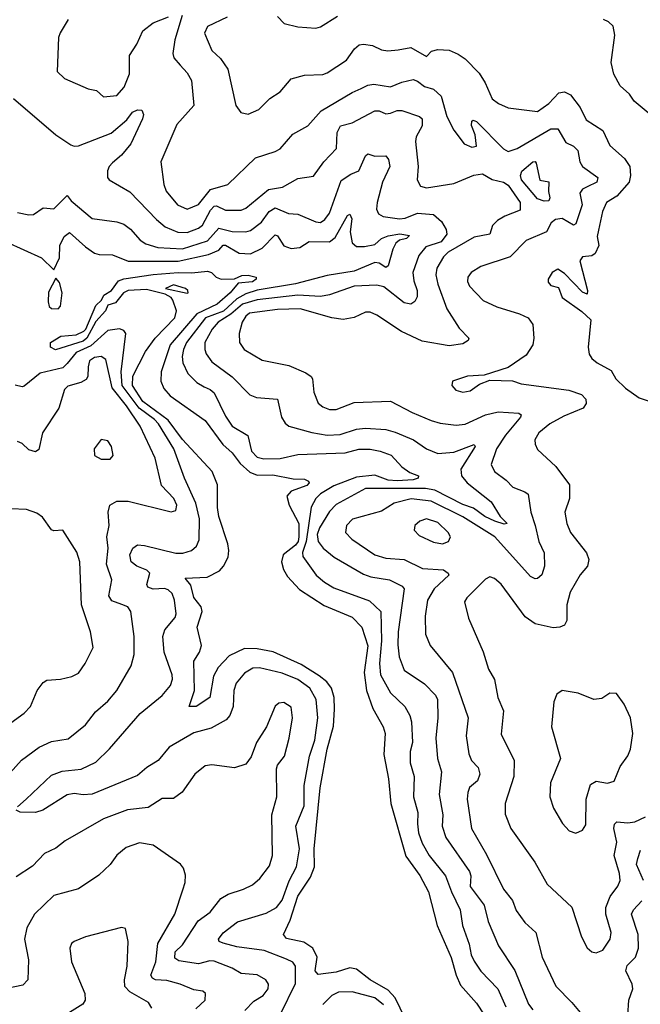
# Model space of a CAD drawing. Extents: x 1443846 to 1577407, y 839182 to 927291.
# Tile 198 of 256: x 1499745 to 1502490, y 889037 to 893394. Entities that reach past the tile are written whole.
import ezdxf

# ---------------------------------------------------------------- set-up
doc = ezdxf.new("R2010")
doc.units = 0

msp = doc.modelspace()

# ---------------------------------------------------------------- linework, layer by layer
at = {"layer": '0CON20XD'}
for points in [[(1499959.4, 893395), (1499923.6, 893336.4), (1499916.7, 893315), (1499910.9, 893165), (1499943.1, 893133.1), (1500047.6, 893087.6), (1500085, 893080.8), (1500115, 893052), (1500175, 893059.2), (1500207, 893095), (1500230.6, 893155), (1500230.2, 893235), (1500263.4, 893285), (1500288.8, 893345), (1500335, 893380.4), (1500403.2, 893406.8)], [(1500462.9, 893412.9), (1500431.1, 893305), (1500421.5, 893245), (1500426.5, 893225), (1500455, 893193.1), (1500485, 893159.2), (1500504.6, 893124.6), (1500514.6, 893015), (1500439.5, 892930.5), (1500369.5, 892765), (1500381.5, 892665), (1500392, 892635), (1500443.1, 892575), (1500485, 892555.8), (1500535, 892576.8), (1500588, 892642), (1500665.3, 892664.7), (1500787.9, 892782.1), (1500875, 892810), (1500897.3, 892822.7), (1500952.9, 892887.1), (1501020, 892925), (1501079, 892991), (1501215, 893072.5), (1501255, 893090)], [(1500662.5, 893405), (1500575.9, 893364.1), (1500562.3, 893335), (1500595, 893257.1), (1500632.5, 893222.5), (1500665.4, 893175), (1500701.1, 893015), (1500722.7, 892982.7), (1500755, 892976.5), (1500803.1, 892996.9), (1500851.4, 893045), (1500897.5, 893075), (1500945, 893131.9), (1501005, 893148.9), (1501085, 893151.1), (1501105, 893158.6), (1501190, 893215), (1501225.5, 893265), (1501246.7, 893283.3), (1501265, 893286.2), (1501305, 893279.1), (1501345, 893261.3), (1501373.7, 893256.3), (1501418.8, 893261.2), (1501475, 893271.3), (1501545, 893230.6), (1501566.2, 893255), (1501595, 893262.5), (1501645, 893258.5), (1501685, 893241.2), (1501715, 893221.5), (1501777.9, 893157.9), (1501803.8, 893115), (1501834.1, 893044.1), (1501862.7, 893022.7), (1501905, 893004.5), (1502035, 892988.2), (1502085, 893023.2), (1502129, 893071), (1502155, 893075.4), (1502181, 893061), (1502223.8, 893005), (1502250.5, 892950.5), (1502323.7, 892903.7), (1502355, 892837.5), (1502419.9, 892779.9), (1502443.6, 892745), (1502447.3, 892705), (1502440.8, 892675), (1502386.6, 892613.4), (1502340.6, 892585), (1502323.3, 892545), (1502305, 892462), (1502300, 892435), (1502307.2, 892395), (1502290.8, 892359.2), (1502275, 892348.9), (1502235, 892344.4), (1502222.9, 892327.1), (1502256.1, 892195), (1502255, 892180), (1502235, 892188.1), (1502155, 892271.5), (1502125, 892290.6), (1502100.8, 892275), (1502082.9, 892245), (1502082.9, 892232.9), (1502095, 892218), (1502128.5, 892208.5), (1502144.2, 892164.2), (1502231.9, 892101.9), (1502271.5, 892065), (1502259.5, 891945), (1502264.5, 891914.5), (1502275.8, 891895), (1502298.8, 891875), (1502361.3, 891841.3), (1502381.2, 891805), (1502425, 891763.8), (1502485, 891721.2), (1502525, 891707.5)], [(1500885, 893408.8), (1500915, 893377.5), (1500975, 893361.9), (1501055, 893356.5)], [(1501055, 893356.5), (1501075, 893362.2), (1501150.8, 893409.2)], [(1502534.5, 892974.5), (1502463.3, 893033.3), (1502441.9, 893065), (1502400.7, 893100.7), (1502372.4, 893152.4), (1502361.8, 893205), (1502378, 893325), (1502370, 893365), (1502350, 893385), (1502327.5, 893395)], [(1501255, 893090), (1501285, 893104.6), (1501310.9, 893109.1), (1501385, 893096.7), (1501435, 893118.2), (1501485, 893128.8), (1501505, 893121.5), (1501535, 893099.1), (1501575, 893086.4), (1501608.9, 893055), (1501634, 892965), (1501665.6, 892905), (1501711.4, 892845), (1501745, 892830), (1501765.6, 892835), (1501759.1, 892885), (1501743.6, 892926.4), (1501744.5, 892945.5), (1501751.1, 892948.9), (1501765, 892943.8), (1501885, 892822.5), (1501905, 892810.7), (1501945, 892823.6), (1502095, 892910.4), (1502125, 892911.5), (1502160.4, 892850.4), (1502195, 892833.6), (1502214.5, 892815), (1502222.2, 892765), (1502233.8, 892745), (1502302.1, 892695), (1502297.3, 892675), (1502254.5, 892654.5), (1502235, 892643.8), (1502223.1, 892626.9), (1502232.4, 892575), (1502205, 892490.6), (1502195, 892485.4), (1502145, 892514.7), (1502115, 892510.4), (1502095.5, 892495), (1502075, 892455.7), (1501985, 892416.9), (1501915, 892344.6), (1501785, 892302.1), (1501742.2, 892275), (1501726.5, 892255), (1501725.5, 892235), (1501735, 892214.3), (1501795, 892151.5), (1501855, 892123.2), (1501955, 892092.9), (1501993.9, 892073.9), (1502014.3, 892045), (1502019.2, 891985), (1502014.2, 891955), (1501985, 891909.2), (1501905.5, 891854.5), (1501799.2, 891820.8), (1501725.9, 891815.9), (1501658.8, 891795), (1501655.8, 891775), (1501674.6, 891754.6), (1501705, 891745.6), (1501738.1, 891751.9), (1501778.7, 891781.3), (1501825, 891798.8), (1501925, 891795.6), (1501963.1, 891783.1), (1502173.8, 891753.8), (1502230, 891735), (1502248.9, 891715), (1502250, 891695), (1502237.3, 891675), (1502151.3, 891638.7), (1502090.5, 891605), (1502041.1, 891565), (1502023.3, 891535), (1502024.4, 891515), (1502035, 891492.5), (1502116.7, 891416.7), (1502176.7, 891335), (1502176.9, 891275), (1502155.6, 891215), (1502164.6, 891165), (1502181.5, 891125), (1502252.5, 891035), (1502262.5, 891005), (1502256.7, 890975), (1502223.5, 890936.5), (1502179.5, 890860.5), (1502164.6, 890805), (1502165.4, 890735), (1502154.2, 890715), (1502134.7, 890705.3), (1502105, 890702.9), (1502025, 890720), (1501980.6, 890750.6), (1501875, 890895.6), (1501845, 890921.1), (1501825, 890928.6), (1501805, 890918.6), (1501722.9, 890835), (1501713, 890817), (1501730, 890745), (1501795, 890596.7), (1501819.3, 890519.3), (1501844.5, 890474.5), (1501859.4, 890395), (1501884.2, 890335), (1501875, 890232.5), (1501931.4, 890115), (1501930.4, 890045), (1501892.5, 889925), (1501892.1, 889877.9), (1501917.8, 889815), (1502023.1, 889665), (1502077.8, 889567.8), (1502186.7, 889466.7), (1502230, 889335), (1502255, 889286.7), (1502275, 889268.8), (1502295, 889263.8), (1502325, 889276), (1502356.9, 889325), (1502360.6, 889355), (1502337.9, 889435), (1502337.1, 889465), (1502356.6, 889513.4), (1502390.7, 889559.3), (1502400.4, 889585), (1502398, 889615), (1502373.8, 889695), (1502386.2, 889753.8), (1502373.5, 889815), (1502375.9, 889834.1), (1502386.2, 889843.8), (1502435, 889840), (1502465.6, 889844.4), (1502513.1, 889866.9)], [(1499717.1, 893045), (1499905, 892883.8), (1499970.7, 892840.7), (1499985, 892834.3), (1500005, 892835.5), (1500148.6, 892891.4), (1500219.2, 892950.8), (1500243.5, 892985), (1500265, 892994.5), (1500285, 892993.8), (1500291.9, 892975), (1500287.3, 892955), (1500236.8, 892845), (1500194.5, 892795), (1500155, 892761.2)], [(1500155, 892761.2), (1500140, 892745), (1500133.3, 892725), (1500133.3, 892695), (1500140.8, 892685), (1500232.1, 892632.1), (1500349.3, 892509.3), (1500388, 892478), (1500443.7, 892453.7), (1500485, 892452.6), (1500535, 892471.6), (1500553.5, 892485), (1500589.3, 892550.7), (1500605, 892568.3), (1500615, 892570.2), (1500655, 892551.6), (1500725, 892550.6), (1500745, 892560), (1500845, 892643), (1500907.3, 892652.7), (1500975, 892690.5), (1501045, 892701.4), (1501089.6, 892765), (1501146.1, 892823.9), (1501149.4, 892895), (1501164.4, 892925), (1501215, 892937.8), (1501315, 892990.6), (1501335, 892990.3), (1501365, 892977.8), (1501385, 892980), (1501415, 892991.6), (1501435, 892991.9), (1501513.1, 892965), (1501524.7, 892954.7), (1501524.7, 892925), (1501498.8, 892875), (1501495.3, 892855), (1501507.5, 892745), (1501503.5, 892685), (1501517.8, 892657.8), (1501545, 892650.4), (1501665, 892669.6), (1501753.4, 892706.6), (1501792.5, 892712.5), (1501835, 892687.3), (1501885, 892674.8), (1501905, 892662.4), (1501959.3, 892585), (1501958.8, 892551.2), (1501891.2, 892525), (1501858.7, 892505), (1501836.9, 892483.1), (1501825.2, 892444.8), (1501755, 892432.1), (1501639.7, 892365), (1501620, 892345), (1501589.7, 892295), (1501585.9, 892265), (1501595, 892224.2), (1501634.7, 892115), (1501688.6, 892028.6), (1501732, 891985), (1501728, 891975), (1501705, 891960), (1501645, 891951.4), (1501525, 891971.9), (1501434.4, 892014.4), (1501325, 892086.7), (1501295, 892099.5), (1501275, 892099.5), (1501225, 892076.8), (1501175, 892067.1), (1501125, 892074.3), (1500985, 892114), (1500885, 892111.7), (1500761.9, 892095), (1500745, 892082.5), (1500728.5, 892055), (1500715.5, 892005), (1500717.5, 891965), (1500737.8, 891935), (1500817.9, 891887.9), (1500935, 891863.1), (1501010.6, 891830.6), (1501034.4, 891815), (1501039.6, 891805), (1501045.4, 891745), (1501065, 891697.5), (1501085, 891680), (1501115, 891668.9), (1501145, 891669.6), (1501225, 891700.3), (1501385, 891706.2), (1501480.8, 891655), (1501565, 891620), (1501605, 891608.5), (1501675, 891599.6), (1501715, 891604.7), (1501804.8, 891645.2), (1501861.4, 891658.6), (1501953.1, 891653.1), (1501962.9, 891645), (1501960, 891635), (1501893.7, 891555), (1501854.7, 891495), (1501830, 891425), (1501845.6, 891395), (1501896.7, 891356.8), (1501926.7, 891325), (1501980, 891305), (1501993.8, 891293.8), (1502006.4, 891215), (1502025, 891156.2), (1502041.1, 891085), (1502065.4, 891035), (1502066.6, 890975), (1502055, 890937.1), (1502035, 890920.6), (1502025, 890919.4), (1502005, 890930), (1501846.7, 891105), (1501705, 891193.3), (1501565, 891263.4), (1501476.1, 891273.9), (1501400.8, 891255), (1501345, 891218.8), (1501217, 891183), (1501190, 891155), (1501186.2, 891125), (1501213.6, 891095), (1501315, 891025.9), (1501365, 891011.1), (1501445, 891004.7), (1501526.7, 890965), (1501618.8, 890958.8), (1501640.6, 890945), (1501643.1, 890935), (1501578.2, 890875), (1501549.2, 890825), (1501538.2, 890755), (1501540, 890675), (1501560.6, 890625), (1501660, 890505), (1501729.2, 890305), (1501720.4, 890225), (1501731.5, 890145), (1501743.8, 890115), (1501773.5, 890085), (1501780, 890055), (1501769.5, 890025), (1501735, 889996.7), (1501726.8, 889973.2), (1501724.8, 889944.8), (1501742.9, 889815), (1501810.1, 889700.1), (1501885.4, 889545.4), (1501925, 889495.8), (1501941.6, 889451.6), (1501978.8, 889398.8), (1502028.2, 889355), (1502055.4, 889245), (1502116.4, 889116.4), (1502187.1, 889045), (1502291, 888921)], [(1499735, 892541.1), (1499785, 892530.5), (1499805, 892532.5), (1499848.3, 892561.7), (1499895, 892557.1), (1499955, 892616.5), (1499972, 892592), (1500065, 892514.6), (1500175, 892498.8), (1500205, 892489.3), (1500235, 892467.3), (1500277.6, 892417.6), (1500301.9, 892401.9), (1500355.9, 892385.9), (1500465, 892379.7), (1500575, 892415.5), (1500625, 892471.2), (1500685, 892456.9), (1500745, 892455.2), (1500765, 892460.8), (1500815, 892498.2), (1500848.1, 892545), (1500875, 892561.8), (1500933.4, 892536.6), (1500975, 892533.4), (1501055, 892499.1), (1501075, 892496.8), (1501095, 892509.6), (1501115, 892538.5), (1501167.1, 892682.9), (1501209.5, 892710.5), (1501245.3, 892724.7), (1501275, 892791.2), (1501285, 892800), (1501315, 892789.5), (1501365, 892792), (1501376.7, 892775), (1501381.8, 892745), (1501350.2, 892675), (1501326.1, 892585), (1501323.6, 892555), (1501331.4, 892535), (1501353.3, 892523.3), (1501425, 892512.4), (1501450, 892515), (1501505, 892537.1), (1501575, 892531.8), (1501611.2, 892501.2), (1501631.1, 892465), (1501634.5, 892445), (1501609.2, 892410.8), (1501541.9, 892388.2), (1501509.9, 892350.1), (1501483.9, 892275), (1501488.1, 892238.1), (1501502.3, 892195), (1501503.2, 892166.8), (1501492.7, 892147.3), (1501475, 892135.4), (1501445, 892140.3), (1501355, 892211.1), (1501325, 892218.9), (1501225, 892215.2), (1501115, 892176.9), (1501075, 892169.4), (1500975, 892175.4), (1500794.6, 892154.6), (1500729.6, 892135), (1500678.9, 892091.1), (1500621.9, 892055), (1500596.6, 892025), (1500563.7, 891965), (1500563.1, 891935), (1500569.4, 891915), (1500595, 891880.4), (1500683.8, 891813.8), (1500763.3, 891733.3), (1500792.2, 891722.2), (1500884.6, 891714.6), (1500902.3, 891635), (1500918.4, 891608.4), (1500935, 891594.6), (1501036.5, 891566.5), (1501105, 891554.8), (1501161.8, 891558.2), (1501235, 891581.2), (1501275, 891586.2), (1501365, 891580.5), (1501405, 891568.3), (1501486.7, 891535), (1501545, 891495.4), (1501594.8, 891474.8), (1501665, 891479.6), (1501755, 891513.8), (1501759.4, 891505), (1501696.9, 891405), (1501699.1, 891375), (1501724.5, 891344.5), (1501830.3, 891260.3), (1501870.5, 891195), (1501900.8, 891165), (1501888.5, 891161.5), (1501846.9, 891175), (1501801.8, 891195), (1501752.9, 891232.9), (1501705, 891249.2), (1501581.5, 891311.5), (1501539.8, 891319.8), (1501275, 891319.8), (1501145, 891248), (1501115, 891217.7), (1501071.1, 891145), (1501060.7, 891115), (1501064.3, 891085), (1501087.5, 891055), (1501135.6, 891015.6), (1501265, 890940.3), (1501297.7, 890927.7), (1501380, 890915), (1501436.6, 890886.6), (1501446.2, 890875), (1501419.5, 890685), (1501417.3, 890627.3), (1501423.2, 890575), (1501445.5, 890515), (1501535, 890454.5), (1501584.6, 890405), (1501593.5, 890385), (1501594.7, 890305), (1501585.3, 890215), (1501593.2, 890125), (1501611.3, 890065), (1501600.7, 889965), (1501616.9, 889875), (1501612.9, 889825), (1501630, 889775), (1501734.1, 889624.1), (1501740.7, 889605), (1501737.5, 889557.5), (1501798.8, 889475), (1501816.4, 889403.6), (1501862.3, 889295), (1501935, 889185.6), (1501995, 889036.7), (1502015, 889012.7)], [(1502065, 892591.2), (1502035, 892601), (1501964.1, 892685), (1501960.3, 892705), (1501966.6, 892723.4), (1502015, 892764.6), (1502025, 892766.7), (1502029.1, 892759.1), (1502045, 892683.8), (1502086.2, 892676.2), (1502084, 892634), (1502090.5, 892605), (1502085, 892592.3), (1502065, 892591.2)], [(1499685, 892411.6), (1499840.7, 892340.7), (1499895, 892287.5), (1499920.6, 892339.4), (1499921.8, 892395), (1499940.8, 892435), (1499965, 892452.3), (1500035, 892388.4), (1500075, 892360.9), (1500095.4, 892354.6), (1500155, 892353.3), (1500225, 892324.7), (1500445, 892326), (1500579.6, 892355), (1500625, 892374.3), (1500645, 892396.5), (1500655, 892395.9), (1500715, 892360.2), (1500765, 892358), (1500817.6, 892382.4), (1500875, 892441.8), (1500885, 892438.2), (1500913.1, 892393.1), (1500945, 892381), (1500984, 892386), (1501025, 892413), (1501115, 892410.9), (1501139.7, 892430.3), (1501195, 892528), (1501205, 892534), (1501213.3, 892513.3), (1501206.7, 892455), (1501215, 892405.8), (1501235, 892390), (1501270, 892390), (1501315, 892399.6), (1501345, 892425.2), (1501375, 892438.1), (1501425.9, 892445.9), (1501468.6, 892438.6), (1501455.6, 892425), (1501425, 892418), (1501409.3, 892405), (1501395, 892379.2), (1501374.6, 892305.4), (1501365, 892297.8), (1501335, 892316.7), (1501315, 892319.2), (1501225, 892281.4), (1501105, 892261.5), (1500965, 892225.5), (1500795, 892196.7), (1500745, 892181.4), (1500705, 892158.8), (1500645.6, 892104.5), (1500567, 892075), (1500482.5, 891965), (1500468.7, 891935), (1500462.9, 891902.9), (1500466.5, 891875), (1500488.9, 891828.9), (1500528.5, 891788.5), (1500560.9, 891769.1), (1500587.9, 891757.9), (1500605, 891742.5), (1500655, 891639.6), (1500685, 891594.7), (1500754, 891554), (1500770, 891485), (1500795, 891457.8), (1500825, 891451.1), (1500897.3, 891452.7), (1500975, 891470.3), (1501185, 891477.6), (1501245, 891493.2), (1501295, 891493.1), (1501340, 891485), (1501387.3, 891467.3), (1501435, 891415.5), (1501470.5, 891390.5), (1501508.5, 891375), (1501507.7, 891365), (1501485, 891357.3), (1501415, 891353.5), (1501375, 891356.3), (1501315, 891377.8), (1501235, 891370.1), (1501135, 891330.6), (1501074.6, 891295), (1501055.3, 891275), (1501033.4, 891236.6), (1501012.5, 891085), (1500995.7, 891035.7), (1500997.9, 891017.9), (1501056.4, 890936.4), (1501092.7, 890905), (1501135, 890879.4), (1501292.2, 890822.2), (1501342.2, 890775), (1501344.6, 890644.6), (1501336.7, 890545), (1501341.5, 890495), (1501385.3, 890415), (1501447.9, 890355), (1501470, 890315), (1501477.3, 890287.3), (1501482.9, 890195), (1501472.7, 890155), (1501471.8, 890105), (1501490, 890045), (1501487.1, 889955), (1501506.3, 889885), (1501504.7, 889835)], [(1499915, 892113.8), (1499925, 892126.7), (1499933.1, 892185), (1499920.3, 892230.3), (1499905, 892250), (1499871.6, 892188.4), (1499870.5, 892145), (1499874.5, 892124.5), (1499885, 892115.4), (1499915, 892113.8)], [(1501474.1, 888925), (1501405.8, 889065.8), (1501375, 889099.7), (1501295.6, 889145), (1501235, 889192.6), (1501205, 889198.1), (1501145, 889179.1), (1501065, 889168.1), (1501051.5, 889185), (1501061.2, 889245), (1501041.3, 889285), (1501001.4, 889311.4), (1500925, 889327.7), (1500911.8, 889345), (1500941.6, 889408.4), (1500975, 889515.4), (1501031.4, 889598.6), (1501049.5, 889645), (1501046.9, 889725), (1501074.5, 889995), (1501104.3, 890165.7), (1501132.4, 890267.6), (1501137.2, 890342.8), (1501135.2, 890395), (1501123.5, 890435), (1501103.2, 890463.2), (1501069.4, 890490.6), (1500990.4, 890540.4), (1500865.8, 890595.8), (1500795, 890610.2), (1500739.4, 890610.6), (1500671.7, 890578.3), (1500622.2, 890527.8), (1500601.7, 890488.3), (1500585, 890394.4), (1500525, 890353.8), (1500493.9, 890353.9), (1500517.7, 890425), (1500514.7, 890555), (1500539.3, 890595), (1500548.2, 890625), (1500529.8, 890705), (1500551.4, 890775), (1500546.7, 890795), (1500515, 890837.5), (1500501.2, 890891.2), (1500477, 890923), (1500573.4, 890926.6), (1500627.9, 890955), (1500646.6, 890975), (1500666.7, 891015), (1500670.5, 891045), (1500665.4, 891074.6), (1500625.5, 891195), (1500619.5, 891235), (1500619.4, 891335), (1500595.4, 891395), (1500465, 891536), (1500401.2, 891621.2), (1500289.6, 891705), (1500243, 891775), (1500245, 891815.7), (1500301.8, 891925), (1500343.3, 891985), (1500431.4, 892075), (1500438, 892105), (1500422.1, 892152.1), (1500414.3, 892164.3), (1500388.6, 892178.6), (1500305, 892200), (1500225, 892195.6), (1500204.4, 892185), (1500169.1, 892140.9), (1500135, 892130), (1500124.7, 892105), (1500082, 892058), (1500041.2, 891985), (1500025, 891970.7), (1499902.8, 891932.8), (1499880.5, 891945), (1499881.4, 891965), (1499927.1, 891992.9), (1499995, 891999.1), (1500028.1, 892015), (1500037.8, 892025), (1500081, 892129), (1500107.1, 892152.9), (1500116.9, 892175), (1500150.3, 892195), (1500181.7, 892238.3), (1500205, 892246.8), (1500335, 892265.7), (1500445, 892274.8), (1500506.7, 892273.3), (1500575, 892280.6), (1500593.3, 892275), (1500613.3, 892255), (1500635.8, 892245.8), (1500695, 892246.7), (1500727.7, 892262.3), (1500755, 892263.1), (1500790, 892255), (1500790, 892245), (1500775, 892233.8), (1500711.7, 892228.3), (1500675.8, 892185), (1500618.9, 892135), (1500527.9, 892092.1), (1500410.9, 891955), (1500370.2, 891835), (1500368.5, 891795), (1500382.1, 891762.1), (1500410, 891730), (1500565, 891620), (1500643.6, 891513.6), (1500685, 891477.7), (1500719.4, 891429.4), (1500762.2, 891392.2), (1500795, 891378.9), (1500865, 891379.2), (1500955, 891362.3), (1501005, 891360.3), (1501021.5, 891351.5), (1501025.4, 891345), (1501015, 891331.9), (1500945, 891308.2), (1500926.1, 891285), (1500936.4, 891245), (1500979, 891165), (1500980, 891105), (1500976.2, 891085), (1500965, 891068.6), (1500909.7, 891025), (1500902.6, 890995), (1500911.4, 890961.4), (1500929.6, 890929.6), (1500982.5, 890872.5), (1501091, 890801), (1501215, 890750.2), (1501258.2, 890705), (1501285, 890622.5), (1501268.3, 890505), (1501278.7, 890425), (1501307.5, 890345), (1501353.3, 890265), (1501361.6, 890235), (1501355, 890142.5), (1501376.1, 890035), (1501386, 889925), (1501452.5, 889692.5), (1501515, 889606.8), (1501553.4, 889535), (1501591.7, 889385), (1501653.9, 889243.9), (1501675.2, 889165), (1501695, 889121.1), (1501765, 889041.5), (1501799.2, 888989.2)], [(1500485, 892183.3), (1500490, 892185), (1500488, 892195), (1500478.8, 892205), (1500425, 892220.8), (1500390, 892205), (1500485, 892183.3)], [(1499735, 889910.6), (1499773.5, 889945), (1499885, 890050), (1499932.1, 890067.9), (1500016.6, 890076.6), (1500081.3, 890108.7), (1500142.5, 890167.5), (1500277, 890323), (1500375, 890403.1), (1500412.2, 890447.8), (1500420, 890475), (1500418.4, 890495), (1500383.6, 890595), (1500377.7, 890665), (1500386.9, 890693.1), (1500432.2, 890747.8), (1500436.2, 890765), (1500429.6, 890825), (1500418.5, 890855), (1500401.5, 890871.5), (1500385, 890876.7), (1500334.4, 890874.4), (1500312.1, 890882.1), (1500306.9, 890895), (1500319.7, 890945), (1500307.5, 890957.5), (1500263.2, 890975), (1500238, 890995), (1500232.2, 891025), (1500245, 891055.7), (1500265, 891069.4), (1500296.3, 891066.3), (1500435, 891032.7), (1500467, 891033), (1500505, 891044.4), (1500526.5, 891063.5), (1500538.2, 891091.8), (1500540.7, 891185), (1500523.1, 891255), (1500473.5, 891365), (1500426.7, 891495), (1500358.7, 891605), (1500340.9, 891625), (1500272.9, 891675), (1500197.5, 891775), (1500193.1, 891835), (1500214.5, 892005), (1500205, 892018.9), (1500186.4, 892026.4), (1500135, 892018.1), (1500059.1, 891950.9), (1499995, 891920.9), (1499955, 891873.1), (1499935, 891852.9), (1499835, 891830), (1499765, 891771.9), (1499755, 891768.6), (1499725, 891776.2)], [(1499665, 890019.1), (1499752.6, 890117.4), (1499830.6, 890175), (1499885, 890200), (1499958.5, 890211.5), (1500036.1, 890273.9), (1500079.3, 890330.7), (1500135, 890377.8), (1500174, 890426), (1500238.1, 890535), (1500251.5, 890585), (1500250.7, 890665), (1500236.4, 890775), (1500222.9, 890795), (1500196.1, 890806.1), (1500152.7, 890822.7), (1500138.9, 890845), (1500151.8, 890915), (1500129, 890985), (1500135.3, 891055), (1500129.4, 891105), (1500140.4, 891155), (1500135.4, 891214.6), (1500143.3, 891245), (1500175, 891262.7), (1500225, 891263.8), (1500415, 891215.6), (1500435, 891222.5), (1500440, 891245), (1500425.9, 891275), (1500372.4, 891332.4), (1500344.1, 891454.1), (1500277.2, 891595), (1500217.4, 891685), (1500154.2, 891764.2), (1500125, 891890), (1500105, 891903.9), (1500075, 891899.7), (1500053.9, 891885), (1500047.4, 891857.4), (1500046.4, 891815), (1500037.9, 891802.1), (1500015, 891787.9), (1499958, 891772), (1499942.1, 891757.9), (1499917.5, 891675), (1499845.5, 891565), (1499828.7, 891491.3), (1499815, 891481.1), (1499785, 891490), (1499755, 891518.5), (1499735, 891527.5)], [(1500145, 891449.2), (1500158.6, 891465), (1500150.6, 891505), (1500135, 891530), (1500105, 891536), (1500074.3, 891495), (1500075.8, 891465.8), (1500105, 891449.2), (1500145, 891449.2)], [(1499705, 890282.2), (1499764.2, 890325), (1499792.5, 890355), (1499822, 890425), (1499848.9, 890461.1), (1499865, 890470.8), (1499925, 890475.6), (1499975, 890487.5), (1500005, 890502.5), (1500034.6, 890545.4), (1500069.4, 890615), (1500058.5, 890685), (1500018.5, 890805), (1500010.4, 890995), (1499997.3, 891037.3), (1499935.8, 891135), (1499895, 891131.4), (1499885, 891135.8), (1499845, 891192), (1499820.3, 891210.3), (1499775, 891225.7), (1499705, 891230)], [(1501615, 891074.6), (1501642, 891085), (1501650.8, 891105), (1501639.4, 891125), (1501595, 891168.9), (1501545, 891185.3), (1501514.2, 891175), (1501492.5, 891155), (1501490, 891135), (1501511.4, 891111.4), (1501575, 891081.8), (1501615, 891074.6)], [(1500897.7, 888992.3), (1500965, 889129.2), (1500964.6, 889205), (1500952.7, 889222.7), (1500925, 889236.9), (1500825.8, 889275), (1500705, 889291.2), (1500645, 889306.4), (1500627.1, 889315), (1500624.4, 889325), (1500645, 889352.7), (1500708.7, 889401.3), (1500835, 889440.2), (1500880.4, 889465), (1500905, 889497.9), (1500936.4, 889583.6), (1500968.6, 889645), (1500983.1, 889725), (1500966.7, 889825), (1501003.8, 889915), (1501002.4, 890005), (1501027, 890135), (1501050.3, 890205), (1501063.3, 890305), (1501056.5, 890385), (1501027.9, 890435), (1500975, 890473.9), (1500905, 890502.7), (1500805, 890526.3), (1500776.4, 890523.6), (1500738.4, 890501.6), (1500702.3, 890457.7), (1500692, 890425), (1500688.7, 890355), (1500673.8, 890315), (1500658.1, 890295), (1500591.6, 890258.4), (1500515, 890237.7), (1500405.5, 890175), (1500356.9, 890115), (1500307.5, 890085), (1500265, 890049.5), (1500065, 889966.9), (1500025, 889963.8), (1499985, 889970), (1499955, 889963.6), (1499846.2, 889895), (1499815, 889885.5), (1499746.2, 889886.2), (1499728.6, 889895)], [(1502205, 889794), (1502235, 889807.5), (1502248.9, 889831.1), (1502251.3, 889945), (1502270.1, 890009.9), (1502295, 890024.6), (1502345, 890015.6), (1502375, 890024.2), (1502401.3, 890088.7), (1502434.4, 890135.6), (1502447.1, 890165), (1502456.5, 890235), (1502446.7, 890305), (1502419.2, 890365), (1502385, 890412.5), (1502355, 890413.3), (1502319.5, 890390.5), (1502285, 890386), (1502215, 890412.9), (1502145, 890425.8), (1502120.9, 890409.1), (1502107.5, 890375), (1502096.7, 890265), (1502136.9, 890125), (1502093, 890017), (1502090, 889955), (1502106.7, 889905), (1502146.2, 889836.2), (1502175, 889804), (1502205, 889794)], [(1500740.8, 889009.2), (1500780.2, 889049.8), (1500821.9, 889075), (1500844.5, 889105.5), (1500845.3, 889125.3), (1500833.3, 889145), (1500795, 889167.5), (1500725, 889172.5), (1500685, 889196.7), (1500605, 889227.1), (1500585, 889228.4), (1500535, 889216.2), (1500448.7, 889228.7), (1500430.7, 889240.7), (1500431.8, 889268.2), (1500465, 889299.4), (1500533.9, 889406.1), (1500586.7, 889445), (1500635, 889504.4), (1500666.2, 889523.8), (1500735, 889545.5), (1500774.2, 889565), (1500806.7, 889593.3), (1500850.2, 889649.8), (1500862.3, 889695), (1500859.4, 889875), (1500881.8, 889955), (1500881.2, 890078.8), (1500885.5, 890095), (1500915.4, 890135), (1500936.5, 890215), (1500951.5, 890305), (1500945, 890351.2), (1500912.7, 890372.7), (1500890.9, 890369.1), (1500875, 890356.7), (1500836, 890265), (1500791.5, 890195), (1500768.9, 890131.1), (1500745, 890100), (1500695, 890083.3), (1500595, 890096.9), (1500565, 890091.5), (1500519.4, 890055), (1500463.1, 889975), (1500425, 889947.8), (1500375, 889947.8), (1500312.7, 889907.3), (1500222.2, 889897.8), (1500115, 889857.2), (1499945, 889760), (1499905, 889727.8), (1499855, 889703.5), (1499801.5, 889648.5), (1499728.8, 889601.2)], [(1501504.7, 889835), (1501508.9, 889795), (1501525, 889750), (1501556.4, 889695), (1501628.4, 889605), (1501654.2, 889534.2), (1501693.2, 889455), (1501703.5, 889385), (1501732.7, 889302.7), (1501741.2, 889255), (1501755, 889226.9), (1501785, 889183.1), (1501859.3, 889105), (1501894.7, 889025)], [(1500524.2, 889015.8), (1500565.7, 889055), (1500567.1, 889085), (1500554.6, 889094.6), (1500515, 889100.4), (1500455, 889126.1), (1500395, 889141.6), (1500344.8, 889144.8), (1500332.1, 889152.1), (1500325.3, 889165), (1500347.5, 889225), (1500355.2, 889305), (1500431.3, 889435), (1500466.3, 889543.7), (1500476.4, 889575), (1500477.6, 889607.6), (1500469.5, 889639.5), (1500456.5, 889656.5), (1500335, 889740.7), (1500275, 889751.2), (1500215, 889730.5), (1500173.9, 889696.1), (1500145.4, 889654.6), (1500095, 889608.1), (1500005, 889546.9), (1499895, 889517.8), (1499810, 889435), (1499776.4, 889375), (1499766.2, 889325), (1499784, 889234), (1499781.1, 889145), (1499758.9, 889121.1), (1499695, 889108.2)], [(1502503.8, 889585), (1502473.9, 889655), (1502478.8, 889681.2), (1502491.7, 889718.2)], [(1502435, 888987.5), (1502438.9, 889055), (1502456.8, 889105), (1502454.8, 889125), (1502425.7, 889185), (1502432.1, 889207.9), (1502469.5, 889245), (1502481.6, 889285), (1502481.3, 889345), (1502451, 889435), (1502459.7, 889455), (1502497.2, 889495)], [(1500329.3, 889019.3), (1500314.4, 889045), (1500231.1, 889091.1), (1500210.4, 889115), (1500208.2, 889145), (1500220.5, 889205), (1500224.3, 889315), (1500212.5, 889372.5), (1500195, 889376.7), (1500035, 889335.7), (1499985, 889314), (1499974, 889305), (1499965.8, 889285), (1499973.6, 889225), (1500032.9, 889085), (1500034.2, 889055), (1500023.2, 889036.8), (1499965, 889000)], [(1501353.9, 889033.9), (1501315, 889065.2), (1501215, 889091.3), (1501155, 889090.7), (1501125, 889075.4), (1501085, 889036.1)]]:
    msp.add_lwpolyline(points, dxfattribs=at)

doc.saveas('drawing.dxf')
